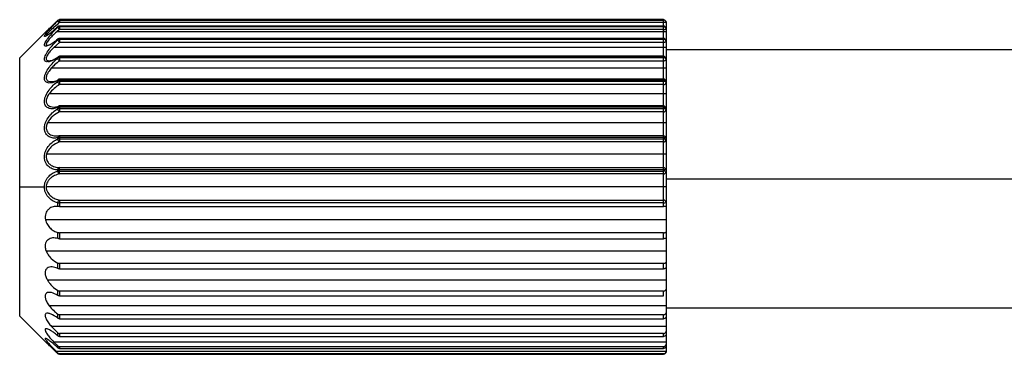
# Model space of a CAD drawing. Header units: millimetres. Extents: x -50 to 1200, y -70 to 65.
# Tile 1 of 23: x -50 to 27, y -14 to 12. Entities that reach past the tile are written whole.
import ezdxf

# ---------------------------------------------------------------- set-up
doc = ezdxf.new("R2010")
doc.units = ezdxf.units.MM

msp = doc.modelspace()

# ---------------------------------------------------------------- linework, layer by layer
at = {"color": 7, "linetype": 'Continuous', "lineweight": 25}
for p, q in [((-46.712, 12.24), (-46.712, 12.266)), ((-46.57, 12.325), (-46.57, 12.102)), ((0.147, 12.325), (-46.57, 12.325)), ((-46.57, 12.298), (0.147, 12.298)), ((0.147, -2.15), (0.147, 12.325)), ((-46.57, 11.564), (-46.79, 11.376)), ((-46.712, 11.736), (-46.712, 11.764)), ((0.147, 12.102), (-46.57, 12.102)), ((0.147, 11.829), (-46.57, 11.829)), ((-46.57, 11.829), (-46.57, 11.564)), ((0.147, 11.82), (-46.57, 11.82)), ((-46.57, 11.792), (0.147, 11.792)), ((0.147, 11.564), (-46.57, 11.564)), ((0.347, 12.126), (0.347, -13.395)), ((-47.686, 11.333), (-49.653, 9.366)), ((-47.603, 11.103), (-47.58, 11.083)), ((0.347, 11.376), (-46.79, 11.376)), ((-46.712, 10.756), (-46.712, 10.802)), ((0.147, 10.877), (-46.57, 10.877)), ((-46.57, 10.877), (-46.57, 10.557)), ((0.147, 10.854), (-46.57, 10.854)), ((-46.57, 10.807), (0.147, 10.807)), ((-46.57, 10.557), (-47.013, 10.175)), ((0.347, 10.175), (-47.013, 10.175)), ((0.147, 10.557), (-46.57, 10.557)), ((74.929, 10), (0.347, 10)), ((-49.653, -10.634), (-49.653, 9.366)), ((-46.712, 9.338), (-46.712, 9.401)), ((0.147, 9.491), (-46.57, 9.491)), ((-46.57, 9.491), (-46.57, 9.12)), ((0.147, 9.446), (-46.57, 9.446)), ((-46.57, 9.383), (0.147, 9.383)), ((0.347, 8.558), (-47.211, 8.558)), ((0.147, 9.12), (-46.57, 9.12)), ((0.147, 7.724), (-46.57, 7.724)), ((-46.57, 7.724), (-46.57, 7.309)), ((0.147, 7.651), (-46.57, 7.651)), ((-46.712, 7.538), (-46.712, 7.614)), ((-46.57, 7.575), (0.147, 7.575)), ((0.147, 7.309), (-46.57, 7.309)), ((0.347, 6.588), (-47.376, 6.588)), ((-47.027, 5.555), (-46.57, 5.629)), ((-46.712, 5.423), (-46.712, 5.51)), ((0.147, 5.643), (-46.57, 5.643)), ((-46.57, 5.643), (-46.57, 5.192)), ((0.147, 5.538), (-46.57, 5.538)), ((-46.57, 5.45), (0.147, 5.45)), ((0.147, 5.192), (-46.57, 5.192)), ((0.347, 4.341), (-47.5, 4.341)), ((-46.984, 3.323), (-46.57, 3.325)), ((-46.712, 3.075), (-46.712, 3.17)), ((0.147, 3.328), (-46.57, 3.328)), ((-46.57, 3.328), (-46.57, 2.851)), ((0.147, 3.187), (-46.57, 3.187)), ((-46.57, 3.092), (0.147, 3.092)), ((0.147, 2.851), (-46.57, 2.851)), ((0.347, 1.902), (-47.577, 1.902)), ((-46.57, 0.376), (-46.57, 0.869)), ((-46.57, 0.869), (0.147, 0.869)), ((-46.712, 0.585), (-46.712, 0.683)), ((0.147, 0.689), (-46.57, 0.689)), ((-46.57, 0.591), (0.147, 0.591)), ((0.147, 0.376), (-46.57, 0.376)), ((-49.653, -0.634), (-47.745, -0.634)), ((0.347, -0.634), (-47.603, -0.634)), ((0.347, 0), (50.991, 0)), ((-46.712, -2.142), (-46.712, -1.853)), ((-46.57, -1.645), (0.147, -1.645)), ((-46.57, -1.645), (-46.57, -2.15)), ((-46.57, -1.84), (0.147, -1.84)), ((0.147, -1.859), (-46.57, -1.859)), ((-46.57, -2.15), (0.147, -2.15)), ((0.347, -3.17), (-47.665, -3.17)), ((-46.712, -4.621), (-46.712, -4.159)), ((-46.57, -4.175), (-46.57, -4.64)), ((0.147, -4.175), (-46.57, -4.175)), ((0.147, -4.64), (0.147, -4.175)), ((-46.57, -4.64), (0.147, -4.64)), ((0.347, -5.609), (-47.601, -5.609)), ((-46.712, -6.946), (-46.712, -6.521)), ((0.147, -6.547), (-46.57, -6.547)), ((-46.57, -6.547), (-46.57, -6.976)), ((0.147, -6.976), (0.147, -6.547)), ((-46.57, -6.976), (0.147, -6.976)), ((0.347, -7.857), (-47.498, -7.857)), ((-46.712, -9.029), (-46.712, -8.656)), ((0.147, -8.692), (-46.57, -8.692)), ((-46.57, -8.692), (-46.57, -9.068)), ((-46.57, -9.068), (0.147, -9.068)), ((0.147, -9.068), (0.147, -8.692)), ((0.347, -9.827), (-47.362, -9.827)), ((-49.653, -10.634), (-47.686, -12.601)), ((-46.712, -10.789), (-46.712, -10.483)), ((0.147, -10.527), (-46.57, -10.527)), ((-46.57, -10.527), (-46.57, -10.836)), ((0.147, -10.836), (0.147, -10.527)), ((0.347, -10), (74.964, -10)), ((-46.57, -10.836), (0.147, -10.836)), ((-47.197, -11.443), (-46.712, -11.932)), ((0.347, -11.443), (-47.197, -11.443)), ((-46.712, -12.159), (-46.712, -11.932)), ((0.147, -11.983), (-46.57, -11.983)), ((-46.57, -11.983), (-46.57, -12.212)), ((0.147, -12.212), (0.147, -11.983)), ((-47.012, -12.645), (-46.712, -12.946)), ((0.347, -12.645), (-47.012, -12.645)), ((-46.712, -13.086), (-46.712, -12.946)), ((-46.57, -12.212), (0.147, -12.212)), ((0.343, -13.384), (-46.815, -13.384)), ((-46.712, -13.535), (-46.712, -13.487)), ((0.147, -13.002), (-46.57, -13.002)), ((-46.57, -13.002), (-46.57, -13.143)), ((-46.57, -13.143), (0.147, -13.143)), ((-46.57, -13.546), (-46.57, -13.593)), ((0.147, -13.546), (-46.57, -13.546)), ((-46.57, -13.593), (0.147, -13.593)), ((0.147, -13.143), (0.147, -13.002)), ((0.147, -13.593), (0.147, -13.546))]:
    msp.add_line(p, q, dxfattribs=at)
at = {"color": 7, "linetype": 'Continuous', "lineweight": 25, "flags": 128}
for points in [[(-46.706, 11.776), (-46.707, 11.775), (-46.712, 11.764)], [(-46.698, 10.831), (-46.707, 10.819), (-46.712, 10.802)], [(0.347, 10.631), (0.343, 10.617), (0.332, 10.603), (0.313, 10.59), (0.288, 10.579), (0.258, 10.57), (0.223, 10.563), (0.186, 10.559), (0.147, 10.557)], [(0.347, 9.229), (0.343, 9.208), (0.332, 9.188), (0.313, 9.169), (0.288, 9.152), (0.258, 9.139), (0.223, 9.129), (0.186, 9.123), (0.147, 9.12)], [(0.347, 7.524), (0.343, 7.549), (0.332, 7.573), (0.313, 7.595), (0.288, 7.614), (0.258, 7.63), (0.223, 7.642), (0.186, 7.649), (0.147, 7.651)], [(0.147, 7.575), (0.186, 7.572), (0.223, 7.565), (0.258, 7.553), (0.288, 7.538), (0.313, 7.518), (0.332, 7.497), (0.343, 7.473), (0.347, 7.448)], [(0.347, 5.443), (0.343, 5.461), (0.332, 5.479), (0.313, 5.496), (0.288, 5.51), (0.258, 5.522), (0.223, 5.53), (0.186, 5.536), (0.147, 5.538)], [(0.147, 5.45), (0.186, 5.448), (0.223, 5.443), (0.258, 5.434), (0.288, 5.423), (0.313, 5.409), (0.332, 5.392), (0.343, 5.375), (0.347, 5.357)], [(0.347, 3.128), (0.343, 3.14), (0.332, 3.151), (0.313, 3.161), (0.288, 3.17), (0.258, 3.177), (0.223, 3.183), (0.186, 3.186), (0.147, 3.187)], [(0.147, 3.092), (0.186, 3.091), (0.223, 3.088), (0.258, 3.082), (0.288, 3.075), (0.313, 3.067), (0.332, 3.057), (0.343, 3.046), (0.347, 3.035)]]:
    msp.add_lwpolyline(points, dxfattribs=at)
at = {"color": 7, "linetype": 'Continuous', "lineweight": 25}
for centre, radius, start, end in [((-46.57, 12.098), 0.201, 89.9744, 134.81489), ((-50.846, 7.861), 6.022, 44.76707, 46.64709), ((0.147, 12.099), 0.199, 0.14965, 90.14888), ((-46.571, 11.616), 0.204, 89.80103, 133.48868), ((-46.571, 11.587), 0.205, 89.79102, 133.40776), ((-46.12, 12.079), 0.684, 210.15205, 228.85791), ((-46.57, 11.629), 0.2, 90, 132.76175), ((0.197, 8.414), 3.688, 87.66888, 90.77666), ((0.147, 11.629), 0.2, 0, 90), ((0.151, 11.624), 0.196, 1.25389, 91.20128), ((0.151, 11.596), 0.196, 1.32311, 91.26466), ((0.195, 11.866), 0.306, 260.91467, 299.68935), ((-46.572, 10.64), 0.214, 89.4929, 130.71706), ((-46.572, 10.593), 0.214, 89.47945, 130.57976), ((-46.276, 10.917), 0.464, 200.25805, 230.68063), ((-46.57, 10.677), 0.2, 90, 129.6719), ((0.147, 10.677), 0.2, 0, 90), ((0.158, 10.665), 0.189, 3.75084, 93.31415), ((0.158, 10.618), 0.189, 3.88147, 93.41555), ((-46.641, 9.4), 0.0703, 128.54074, 179.20707), ((-46.574, 9.214), 0.232, 89.14958, 126.46367), ((-46.574, 9.15), 0.233, 89.13722, 126.26747), ((-46.329, 9.432), 0.394, 193.7654, 232.22141), ((-46.57, 9.291), 0.2, 90, 125.07392), ((0.147, 9.291), 0.2, 0, 90), ((0.167, 9.266), 0.182, 8.12566, 96.2924), ((0.167, 9.203), 0.182, 8.34462, 96.42094), ((-46.613, 7.616), 0.0989, 122.7768, 181.23897), ((-46.575, 7.384), 0.267, 88.89924, 120.67758), ((-46.57, 7.524), 0.2, 90, 118.71805), ((0.147, 7.524), 0.2, 0, 90), ((-46.575, 7.306), 0.269, 88.89324, 120.42148), ((-46.367, 7.593), 0.349, 189.06491, 234.37812), ((0.173, 7.485), 0.178, 261.71343, 348.07419), ((-46.585, 5.516), 0.127, 115.76025, 182.71382), ((-46.577, 5.198), 0.34, 88.87018, 113.38059), ((-46.577, 5.107), 0.344, 88.87485, 113.06798), ((-46.406, 5.451), 0.307, 185.30015, 237.65974), ((-46.57, 5.443), 0.2, 90, 110.43539), ((0.147, 5.443), 0.2, 0, 90), ((0.163, 5.376), 0.185, 265.01801, 353.94922), ((-46.555, 3.177), 0.157, 108.99558, 182.61859), ((-46.578, 2.662), 0.525, 89.13763, 104.74584), ((-46.578, 2.555), 0.537, 89.15399, 104.38756), ((-46.449, 3.084), 0.263, 181.97496, 242.49812), ((-46.57, 3.128), 0.2, 90, 100.36968), ((0.147, 3.128), 0.2, 0, 90), ((0.155, 3.043), 0.192, 267.6738, 357.46755), ((-46.536, 0.696), 0.176, 101.14535, 184.23695), ((0.147, 0.669), 0.2, 0.00264, 90.00264), ((-46.579, -0.787), 1.477, 89.6682, 95.16169), ((-46.579, -1.005), 1.595, 89.69235, 94.77741), ((-46.493, 0.581), 0.218, 178.80954, 249.37634), ((0.196, 0.183), 0.509, 72.79146, 95.58132), ((0.196, 0.046), 0.547, 74.03815, 95.19721), ((0.149, 0.574), 0.198, 269.37124, 359.35712), ((-46.493, -1.849), 0.218, 110.62366, 181.19046), ((-46.579, -0.264), 1.595, 265.22259, 270.30765), ((0.149, -1.842), 0.198, 0.64288, 90.62876), ((0.196, -1.314), 0.547, 264.80279, 285.96185)]:
    msp.add_arc(centre, radius, start, end, dxfattribs=at)
for points, knots in [([(-47.745, 11.045), (-47.739, 11.067), (-47.728, 11.11), (-47.619, 11.267), (-47.396, 11.528), (-47.067, 11.879), (-46.83, 12.12), (-46.712, 12.24)], [0, 0, 0, 0, 0.124971, 0.250862, 0.500385, 0.749836, 1, 1, 1, 1]), ([(-47.686, 11.333), (-47.681, 11.338), (-47.67, 11.348), (-47.562, 11.448), (-47.347, 11.649), (-47.038, 11.943), (-46.821, 12.159), (-46.712, 12.266)], [0, 0, 0, 0, 0.120841, 0.25085, 0.500254, 0.750097, 1, 1, 1, 1]), ([(-46.712, 12.266), (-46.702, 12.275), (-46.682, 12.292), (-46.647, 12.311), (-46.61, 12.323), (-46.583, 12.324), (-46.57, 12.325)], [0, 0, 0, 0, 0.25, 0.5, 0.75, 1, 1, 1, 1]), ([(0.147, 12.325), (0.173, 12.322), (0.226, 12.315), (0.292, 12.269), (0.338, 12.203), (0.344, 12.152), (0.347, 12.126)], [0, 0, 0, 0, 0.251555, 0.500273, 0.749851, 1, 1, 1, 1]), ([(-47.716, 10.295), (-47.73, 10.316), (-47.757, 10.357), (-47.725, 10.482), (-47.62, 10.687), (-47.395, 10.996), (-47.067, 11.374), (-46.83, 11.615), (-46.712, 11.736)], [0, 0, 0, 0, 0.111288, 0.222352, 0.334233, 0.555987, 0.777677, 1, 1, 1, 1]), ([(-46.712, 11.764), (-46.83, 11.658), (-47.066, 11.446), (-47.394, 11.19), (-47.617, 11.048), (-47.727, 11.011), (-47.739, 11.034), (-47.745, 11.045)], [0, 0, 0, 0, 0.249033, 0.499046, 0.748776, 0.874618, 1, 1, 1, 1]), ([(-46.57, 12.102), (-46.701, 11.99), (-46.928, 11.795), (-47.206, 11.55), (-47.39, 11.373), (-47.511, 11.246), (-47.588, 11.151), (-47.598, 11.118), (-47.603, 11.103)], [0, 0, 0, 0, 0.288138, 0.499572, 0.647999, 0.778404, 0.894148, 1, 1, 1, 1]), ([(-47.503, 9.074), (-47.552, 9.07), (-47.648, 9.063), (-47.723, 9.142), (-47.755, 9.258), (-47.725, 9.423), (-47.62, 9.674), (-47.395, 10.016), (-47.067, 10.408), (-46.83, 10.64), (-46.712, 10.756)], [0, 0, 0, 0, 0.095774, 0.186625, 0.277144, 0.36748, 0.458482, 0.638851, 0.819168, 1, 1, 1, 1]), ([(-46.712, 10.802), (-46.83, 10.709), (-47.066, 10.523), (-47.392, 10.332), (-47.624, 10.252), (-47.693, 10.284), (-47.716, 10.295)], [0, 0, 0, 0, 0.284734, 0.570587, 0.856118, 1, 1, 1, 1]), ([(-46.79, 11.376), (-46.905, 11.272), (-47.109, 11.087), (-47.345, 10.844), (-47.49, 10.664), (-47.573, 10.533), (-47.609, 10.434), (-47.599, 10.37), (-47.56, 10.355), (-47.541, 10.348)], [0, 0, 0, 0, 0.254768, 0.452405, 0.580957, 0.696249, 0.802603, 0.905474, 1, 1, 1, 1]), ([(-47.013, 10.175), (-47.111, 10.076), (-47.287, 9.899), (-47.471, 9.658), (-47.567, 9.481), (-47.606, 9.354), (-47.601, 9.254), (-47.544, 9.165), (-47.452, 9.151), (-47.392, 9.142)], [0, 0, 0, 0, 0.227286, 0.408493, 0.517001, 0.61836, 0.717212, 0.818542, 1, 1, 1, 1]), ([(-47.541, 10.348), (-47.515, 10.344), (-47.455, 10.337), (-47.358, 10.375), (-47.302, 10.396)], [0, 0, 0, 0, 0.431882, 1, 1, 1, 1]), ([(-47.384, 7.419), (-47.478, 7.437), (-47.62, 7.464), (-47.724, 7.619), (-47.755, 7.779), (-47.725, 7.978), (-47.62, 8.265), (-47.395, 8.627), (-47.067, 9.018), (-46.83, 9.231), (-46.712, 9.338)], [0, 0, 0, 0, 0.166241, 0.250012, 0.333477, 0.416773, 0.500682, 0.666995, 0.83326, 1, 1, 1, 1]), ([(-46.712, 9.401), (-46.829, 9.326), (-47.063, 9.177), (-47.346, 9.056), (-47.465, 9.07), (-47.503, 9.074)], [0, 0, 0, 0, 0.4042, 0.809989, 1, 1, 1, 1]), ([(-47.392, 9.142), (-47.307, 9.146), (-47.164, 9.153), (-46.985, 9.243), (-46.912, 9.28)], [0, 0, 0, 0, 0.593712, 1, 1, 1, 1]), ([(-47.211, 8.558), (-47.291, 8.463), (-47.437, 8.289), (-47.563, 8.05), (-47.605, 7.88), (-47.603, 7.762), (-47.565, 7.665), (-47.48, 7.575), (-47.385, 7.55), (-47.325, 7.534)], [0, 0, 0, 0, 0.224358, 0.407867, 0.507885, 0.606693, 0.708446, 0.81696, 1, 1, 1, 1]), ([(-46.57, 9.12), (-46.698, 9.024), (-46.921, 8.857), (-47.124, 8.647), (-47.211, 8.558)], [0, 0, 0, 0, 0.5756554, 1, 1, 1, 1]), ([(-47.325, 7.534), (-47.243, 7.529), (-47.013, 7.516), (-46.744, 7.623), (-46.57, 7.692)], [0, 0, 0, 0, 0.356817, 1, 1, 1, 1]), ([(-46.712, 5.51), (-46.83, 5.475), (-47.066, 5.405), (-47.394, 5.435), (-47.619, 5.575), (-47.724, 5.779), (-47.755, 5.976), (-47.725, 6.202), (-47.62, 6.513), (-47.395, 6.883), (-47.067, 7.257), (-46.83, 7.444), (-46.712, 7.538)], [0, 0, 0, 0, 0.124438, 0.249365, 0.374152, 0.437033, 0.499685, 0.56221, 0.625195, 0.750035, 0.874839, 1, 1, 1, 1]), ([(-46.712, 7.614), (-46.83, 7.555), (-47.068, 7.438), (-47.279, 7.425), (-47.384, 7.419)], [0, 0, 0, 0, 0.499019, 1, 1, 1, 1]), ([(-46.57, 7.309), (-46.716, 7.213), (-47.007, 7.023), (-47.253, 6.733), (-47.376, 6.588)], [0, 0, 0, 0, 0.501046, 1, 1, 1, 1]), ([(-47.376, 6.588), (-47.436, 6.495), (-47.523, 6.361), (-47.585, 6.175), (-47.606, 6.05), (-47.601, 5.933), (-47.557, 5.786), (-47.443, 5.659), (-47.251, 5.573), (-47.106, 5.561), (-47.027, 5.555)], [0, 0, 0, 0, 0.178836, 0.25835, 0.333401, 0.41025, 0.490035, 0.666385, 0.817619, 1, 1, 1, 1]), ([(-46.712, 3.17), (-46.83, 3.158), (-47.066, 3.134), (-47.394, 3.241), (-47.619, 3.444), (-47.724, 3.694), (-47.755, 3.918), (-47.725, 4.164), (-47.62, 4.487), (-47.395, 4.849), (-47.067, 5.192), (-46.83, 5.346), (-46.712, 5.423)], [0, 0, 0, 0, 0.124438, 0.249365, 0.374152, 0.437033, 0.499685, 0.56221, 0.625195, 0.750035, 0.874839, 1, 1, 1, 1]), ([(-46.57, 5.192), (-46.744, 5.093), (-47.014, 4.939), (-47.33, 4.625), (-47.447, 4.429), (-47.5, 4.341)], [0, 0, 0, 0, 0.4999914, 0.7759079, 1, 1, 1, 1]), ([(-47.5, 4.341), (-47.537, 4.252), (-47.592, 4.12), (-47.607, 3.944), (-47.592, 3.787), (-47.517, 3.611), (-47.319, 3.41), (-47.116, 3.357), (-46.984, 3.323)], [0, 0, 0, 0, 0.17233, 0.253518, 0.334068, 0.488251, 0.66743, 1, 1, 1, 1]), ([(-46.712, 0.683), (-46.83, 0.695), (-47.066, 0.719), (-47.394, 0.897), (-47.619, 1.156), (-47.724, 1.442), (-47.755, 1.686), (-47.725, 1.941), (-47.62, 2.264), (-47.395, 2.605), (-47.067, 2.904), (-46.83, 3.018), (-46.712, 3.075)], [0, 0, 0, 0, 0.124438, 0.249365, 0.374152, 0.437033, 0.499685, 0.56221, 0.625195, 0.750035, 0.874839, 1, 1, 1, 1]), ([(-46.57, 2.851), (-46.773, 2.762), (-47.089, 2.625), (-47.393, 2.292), (-47.524, 2.067), (-47.56, 1.955), (-47.577, 1.902)], [0, 0, 0, 0, 0.499084, 0.778027, 0.895206, 1, 1, 1, 1]), ([(-47.577, 1.902), (-47.591, 1.82), (-47.619, 1.654), (-47.561, 1.425), (-47.448, 1.237), (-47.25, 1.048), (-46.95, 0.902), (-46.697, 0.88), (-46.57, 0.869)], [0, 0, 0, 0, 0.12367, 0.250006, 0.366104, 0.500927, 0.750821, 1, 1, 1, 1]), ([(-47.745, -0.634), (-47.739, -0.55), (-47.727, -0.38), (-47.618, -0.07), (-47.395, 0.236), (-47.067, 0.48), (-46.83, 0.55), (-46.712, 0.585)], [0, 0, 0, 0, 0.124975, 0.250867, 0.500388, 0.749838, 1, 1, 1, 1]), ([(-46.57, 0.376), (-46.701, 0.343), (-46.928, 0.285), (-47.205, 0.113), (-47.39, -0.065), (-47.51, -0.247), (-47.588, -0.438), (-47.598, -0.571), (-47.603, -0.634)], [0, 0, 0, 0, 0.288128, 0.499567, 0.648031, 0.778455, 0.894193, 1, 1, 1, 1]), ([(-46.712, -1.853), (-46.83, -1.818), (-47.066, -1.748), (-47.395, -1.505), (-47.618, -1.199), (-47.727, -0.889), (-47.739, -0.719), (-47.745, -0.634)], [0, 0, 0, 0, 0.249034, 0.499048, 0.748777, 0.874623, 1, 1, 1, 1]), ([(-47.603, -0.634), (-47.597, -0.706), (-47.585, -0.856), (-47.464, -1.122), (-47.233, -1.371), (-46.911, -1.561), (-46.684, -1.617), (-46.57, -1.645)], [0, 0, 0, 0, 0.120062, 0.250827, 0.500473, 0.750611, 1, 1, 1, 1]), ([(-46.712, -2.142), (-46.832, -2.142), (-47.073, -2.142), (-47.359, -2.287), (-47.544, -2.483), (-47.647, -2.679), (-47.699, -2.914), (-47.676, -3.086), (-47.665, -3.17)], [0, 0, 0, 0, 0.248815, 0.49851, 0.632407, 0.749571, 0.875981, 1, 1, 1, 1]), ([(-46.57, -2.15), (-46.583, -2.15), (-46.61, -2.15), (-46.647, -2.148), (-46.682, -2.146), (-46.702, -2.144), (-46.712, -2.142)], [0, 0, 0, 0, 0.25, 0.5, 0.75, 1, 1, 1, 1]), ([(0.347, -2.138), (0.344, -2.138), (0.338, -2.137), (0.292, -2.142), (0.226, -2.148), (0.173, -2.149), (0.147, -2.15)], [0, 0, 0, 0, 0.249582, 0.499712, 0.748963, 1, 1, 1, 1]), ([(-47.665, -3.17), (-47.647, -3.234), (-47.611, -3.367), (-47.486, -3.605), (-47.281, -3.847), (-47.003, -4.053), (-46.809, -4.124), (-46.712, -4.159)], [0, 0, 0, 0, 0.1195265, 0.2507934, 0.5004217, 0.7500869, 1, 1, 1, 1]), ([(-46.712, -4.159), (-46.702, -4.162), (-46.682, -4.166), (-46.647, -4.171), (-46.61, -4.174), (-46.583, -4.175), (-46.57, -4.175)], [0, 0, 0, 0, 0.25, 0.5, 0.75, 1, 1, 1, 1]), ([(0.147, -4.175), (0.173, -4.174), (0.226, -4.173), (0.292, -4.161), (0.338, -4.14), (0.344, -4.12), (0.347, -4.109)], [0, 0, 0, 0, 0.251555, 0.500273, 0.749851, 1, 1, 1, 1]), ([(-46.712, -4.621), (-46.844, -4.596), (-47.11, -4.546), (-47.421, -4.659), (-47.605, -4.859), (-47.687, -5.073), (-47.693, -5.336), (-47.632, -5.516), (-47.601, -5.609)], [0, 0, 0, 0, 0.248862, 0.498662, 0.632166, 0.749396, 0.871548, 1, 1, 1, 1]), ([(-46.57, -4.64), (-46.583, -4.639), (-46.61, -4.639), (-46.647, -4.635), (-46.682, -4.629), (-46.702, -4.624), (-46.712, -4.621)], [0, 0, 0, 0, 0.25, 0.5, 0.75, 1, 1, 1, 1]), ([(0.347, -4.589), (0.344, -4.594), (0.338, -4.603), (0.292, -4.621), (0.226, -4.636), (0.173, -4.639), (0.147, -4.64)], [0, 0, 0, 0, 0.2495817, 0.499712, 0.748963, 1, 1, 1, 1]), ([(-47.601, -5.609), (-47.553, -5.705), (-47.445, -5.919), (-47.143, -6.266), (-46.88, -6.421), (-46.712, -6.521)], [0, 0, 0, 0, 0.225553, 0.501185, 1, 1, 1, 1]), ([(-46.712, -6.946), (-46.858, -6.892), (-47.086, -6.807), (-47.353, -6.83), (-47.532, -6.907), (-47.637, -7.033), (-47.681, -7.178), (-47.693, -7.335), (-47.648, -7.573), (-47.55, -7.758), (-47.498, -7.857)], [0, 0, 0, 0, 0.248577, 0.385258, 0.499206, 0.630971, 0.691459, 0.749749, 0.867413, 1, 1, 1, 1]), ([(-46.712, -6.521), (-46.702, -6.525), (-46.682, -6.533), (-46.647, -6.541), (-46.61, -6.546), (-46.583, -6.547), (-46.57, -6.547)], [0, 0, 0, 0, 0.25, 0.5, 0.75, 1, 1, 1, 1]), ([(0.147, -6.547), (0.173, -6.546), (0.226, -6.543), (0.292, -6.523), (0.338, -6.49), (0.344, -6.461), (0.347, -6.446)], [0, 0, 0, 0, 0.251555, 0.500273, 0.749851, 1, 1, 1, 1]), ([(-46.57, -6.976), (-46.583, -6.975), (-46.61, -6.974), (-46.647, -6.968), (-46.682, -6.959), (-46.702, -6.951), (-46.712, -6.946)], [0, 0, 0, 0, 0.25, 0.5, 0.75, 1, 1, 1, 1]), ([(0.347, -6.888), (0.344, -6.898), (0.338, -6.917), (0.292, -6.947), (0.226, -6.971), (0.173, -6.974), (0.147, -6.976)], [0, 0, 0, 0, 0.249582, 0.499712, 0.748963, 1, 1, 1, 1]), ([(-47.498, -7.857), (-47.448, -7.933), (-47.337, -8.102), (-47.074, -8.394), (-46.854, -8.553), (-46.712, -8.656)], [0, 0, 0, 0, 0.22839, 0.501351, 1, 1, 1, 1]), ([(-46.712, -9.029), (-46.873, -8.942), (-47.123, -8.807), (-47.41, -8.783), (-47.561, -8.829), (-47.643, -8.912), (-47.681, -9.005), (-47.69, -9.119), (-47.663, -9.288), (-47.563, -9.535), (-47.433, -9.724), (-47.362, -9.827)], [0, 0, 0, 0, 0.24851, 0.385696, 0.498699, 0.565202, 0.62813, 0.689106, 0.749911, 0.864217, 1, 1, 1, 1]), ([(-46.712, -8.656), (-46.702, -8.662), (-46.682, -8.672), (-46.647, -8.684), (-46.61, -8.691), (-46.583, -8.692), (-46.57, -8.692)], [0, 0, 0, 0, 0.25, 0.5, 0.75, 1, 1, 1, 1]), ([(-46.57, -9.068), (-46.583, -9.067), (-46.61, -9.066), (-46.647, -9.058), (-46.682, -9.046), (-46.702, -9.035), (-46.712, -9.029)], [0, 0, 0, 0, 0.25, 0.5, 0.75, 1, 1, 1, 1]), ([(0.147, -8.692), (0.173, -8.69), (0.226, -8.687), (0.292, -8.659), (0.338, -8.615), (0.344, -8.578), (0.347, -8.559)], [0, 0, 0, 0, 0.251555, 0.500273, 0.749851, 1, 1, 1, 1]), ([(-47.362, -9.827), (-47.26, -9.952), (-47.055, -10.201), (-46.826, -10.389), (-46.712, -10.483)], [0, 0, 0, 0, 0.499942, 1, 1, 1, 1]), ([(-46.712, -10.789), (-46.889, -10.668), (-47.155, -10.485), (-47.461, -10.398), (-47.612, -10.418), (-47.678, -10.499), (-47.692, -10.592), (-47.669, -10.713), (-47.594, -10.899), (-47.437, -11.155), (-47.277, -11.347), (-47.197, -11.443)], [0, 0, 0, 0, 0.248501, 0.373567, 0.498689, 0.562725, 0.6241, 0.685344, 0.749954, 0.875015, 1, 1, 1, 1]), ([(-46.712, -10.483), (-46.702, -10.49), (-46.682, -10.503), (-46.647, -10.517), (-46.61, -10.526), (-46.583, -10.527), (-46.57, -10.527)], [0, 0, 0, 0, 0.25, 0.5, 0.75, 1, 1, 1, 1]), ([(0.147, -10.527), (0.173, -10.525), (0.226, -10.521), (0.292, -10.486), (0.338, -10.434), (0.344, -10.39), (0.347, -10.368)], [0, 0, 0, 0, 0.251555, 0.500273, 0.749851, 1, 1, 1, 1]), ([(-46.57, -10.836), (-46.583, -10.835), (-46.61, -10.834), (-46.647, -10.824), (-46.682, -10.81), (-46.702, -10.796), (-46.712, -10.789)], [0, 0, 0, 0, 0.25, 0.5, 0.75, 1, 1, 1, 1]), ([(0.347, -10.686), (0.344, -10.704), (0.338, -10.741), (0.292, -10.791), (0.226, -10.828), (0.173, -10.833), (0.147, -10.836)], [0, 0, 0, 0, 0.2495817, 0.499712, 0.748963, 1, 1, 1, 1]), ([(-46.712, -12.159), (-46.824, -12.064), (-47.016, -11.901), (-47.3, -11.717), (-47.493, -11.623), (-47.612, -11.607), (-47.669, -11.625), (-47.692, -11.677), (-47.675, -11.767), (-47.617, -11.892), (-47.502, -12.073), (-47.3, -12.33), (-47.116, -12.532), (-47.012, -12.645)], [0, 0, 0, 0, 0.146728, 0.2494102, 0.3873805, 0.4463047, 0.4995302, 0.5589486, 0.6190255, 0.6821205, 0.7502803, 0.8599365, 1, 1, 1, 1]), ([(-46.712, -11.932), (-46.702, -11.939), (-46.682, -11.955), (-46.647, -11.97), (-46.61, -11.981), (-46.583, -11.982), (-46.57, -11.983)], [0, 0, 0, 0, 0.25, 0.5, 0.75, 1, 1, 1, 1]), ([(-46.57, -12.212), (-46.583, -12.211), (-46.61, -12.21), (-46.647, -12.199), (-46.682, -12.183), (-46.702, -12.167), (-46.712, -12.159)], [0, 0, 0, 0, 0.25, 0.5, 0.75, 1, 1, 1, 1]), ([(0.147, -11.983), (0.173, -11.98), (0.226, -11.975), (0.292, -11.935), (0.338, -11.875), (0.344, -11.827), (0.347, -11.802)], [0, 0, 0, 0, 0.251555, 0.500273, 0.749851, 1, 1, 1, 1]), ([(0.347, -12.039), (0.344, -12.06), (0.338, -12.104), (0.292, -12.162), (0.226, -12.203), (0.173, -12.209), (0.147, -12.212)], [0, 0, 0, 0, 0.249582, 0.499712, 0.748963, 1, 1, 1, 1]), ([(-46.712, -13.086), (-46.816, -12.989), (-47.025, -12.794), (-47.322, -12.55), (-47.537, -12.4), (-47.649, -12.348), (-47.692, -12.352), (-47.683, -12.403), (-47.625, -12.496), (-47.528, -12.62), (-47.368, -12.807), (-47.125, -13.068), (-46.918, -13.279), (-46.815, -13.384)], [0, 0, 0, 0, 0.1244769, 0.2494217, 0.3742424, 0.4395689, 0.4998063, 0.561063, 0.6252206, 0.6842166, 0.750637, 0.8755255, 1, 1, 1, 1]), ([(-46.712, -13.535), (-46.82, -13.427), (-47.038, -13.212), (-47.345, -12.918), (-47.562, -12.716), (-47.668, -12.618), (-47.692, -12.596), (-47.684, -12.602), (-47.66, -12.625), (-47.66, -12.625)], [0, 0, 0, 0, 0.222176, 0.445181, 0.667888, 0.783723, 0.89178, 0.999896, 1, 1, 1, 1]), ([(-46.712, -12.946), (-46.702, -12.954), (-46.682, -12.971), (-46.647, -12.988), (-46.61, -13), (-46.583, -13.001), (-46.57, -13.002)], [0, 0, 0, 0, 0.25, 0.5, 0.75, 1, 1, 1, 1]), ([(0.147, -13.002), (0.173, -12.999), (0.226, -12.993), (0.292, -12.949), (0.338, -12.885), (0.344, -12.834), (0.347, -12.808)], [0, 0, 0, 0, 0.251555, 0.500273, 0.749851, 1, 1, 1, 1]), ([(-46.815, -13.384), (-46.795, -13.404), (-46.761, -13.438), (-46.727, -13.472), (-46.712, -13.487)], [0, 0, 0, 0, 0.559639, 1, 1, 1, 1]), ([(-46.57, -13.143), (-46.583, -13.142), (-46.61, -13.141), (-46.647, -13.129), (-46.682, -13.111), (-46.702, -13.095), (-46.712, -13.086)], [0, 0, 0, 0, 0.25, 0.5, 0.75, 1, 1, 1, 1]), ([(-46.712, -13.487), (-46.702, -13.496), (-46.682, -13.513), (-46.647, -13.531), (-46.61, -13.543), (-46.583, -13.545), (-46.57, -13.546)], [0, 0, 0, 0, 0.25, 0.5, 0.75, 1, 1, 1, 1]), ([(-46.57, -13.593), (-46.583, -13.592), (-46.61, -13.591), (-46.647, -13.579), (-46.682, -13.561), (-46.702, -13.543), (-46.712, -13.535)], [0, 0, 0, 0, 0.25, 0.5, 0.75, 1, 1, 1, 1]), ([(0.347, -12.953), (0.344, -12.977), (0.338, -13.026), (0.292, -13.089), (0.226, -13.134), (0.173, -13.14), (0.147, -13.143)], [0, 0, 0, 0, 0.249582, 0.499712, 0.748963, 1, 1, 1, 1]), ([(0.147, -13.546), (0.17, -13.543), (0.216, -13.539), (0.276, -13.503), (0.323, -13.451), (0.336, -13.407), (0.343, -13.384)], [0, 0, 0, 0, 0.251554, 0.50022, 0.750106, 1, 1, 1, 1]), ([(0.347, -13.395), (0.344, -13.42), (0.338, -13.472), (0.292, -13.538), (0.226, -13.584), (0.173, -13.59), (0.147, -13.593)], [0, 0, 0, 0, 0.249582, 0.499712, 0.748963, 1, 1, 1, 1]), ([(0.343, -13.384), (0.344, -13.377), (0.347, -13.364), (0.347, -13.351), (0.347, -13.346)], [0, 0, 0, 0, 0.560731, 1, 1, 1, 1])]:
    msp.add_open_spline(points, degree=3, knots=knots, dxfattribs=at)

doc.saveas('drawing.dxf')
